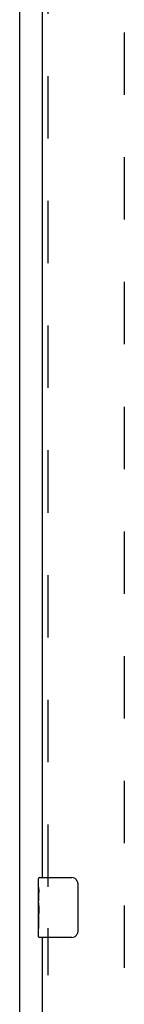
# Model space of a CAD drawing. Header units: inches. Extents: x 0 to 189, y 0 to 122.
# Tile 35 of 51: x 66.88 to 68.63, y 55.97 to 72.37. Entities that reach past the tile are written whole.
import ezdxf

# ---------------------------------------------------------------- set-up
doc = ezdxf.new("R2010")
doc.units = ezdxf.units.IN
doc.header["$LTSCALE"] = 10.388889
doc.header["$MEASUREMENT"] = 0
doc.linetypes.add('HIDDEN', pattern=[0.2, 0.1, -0.1])
doc.layers.get('0').update_dxf_attribs({"linetype": 'CONTINUOUS'})
doc.layers.add('DEFAULT_2', color=8, linetype='HIDDEN')
doc.layers.add('DOOR_ASSEMBLY', color=7, linetype='CONTINUOUS')

msp = doc.modelspace()

# ---------------------------------------------------------------- linework, layer by layer
at = {"color": 3, "linetype": 'Continuous'}
msp.add_line((66.88, 85.723), (66.88, 7.191), dxfattribs=at)
at = {"layer": 'DEFAULT_2', "color": 8, "linetype": 'HIDDEN'}
msp.add_line((68.63, 8.785), (68.63, 84.129), dxfattribs=at)
at = {"layer": 'DOOR_ASSEMBLY', "color": 8, "linetype": 'HIDDEN'}
for p, q in [((67.359, 57.925), (67.359, 79.482)), ((67.359, 35.678), (67.359, 57.235))]:
    msp.add_line(p, q, dxfattribs=at)
at = {"layer": 'DOOR_ASSEMBLY', "color": 3, "linetype": 'Continuous'}
for p, q in [((67.255, 79.327), (67.255, 58.08)), ((67.255, 57.08), (67.255, 35.833))]:
    msp.add_line(p, q, dxfattribs=at)
at = {"layer": 'DOOR_ASSEMBLY', "color": 7, "linetype": 'Continuous'}
for p, q in [((67.195, 57.919), (67.195, 58.065)), ((67.21, 58.08), (67.75, 58.08)), ((67.195, 57.661), (67.195, 57.918)), ((67.85, 57.98), (67.85, 57.18)), ((67.201, 57.863), (67.195, 57.863)), ((67.202, 57.695), (67.202, 57.831)), ((67.195, 57.695), (67.202, 57.695)), ((67.195, 57.095), (67.195, 57.659)), ((67.197, 57.632), (67.195, 57.632)), ((67.195, 57.5), (67.201, 57.5)), ((67.195, 57.464), (67.202, 57.464)), ((67.202, 57.234), (67.202, 57.464)), ((67.195, 57.402), (67.202, 57.402)), ((67.195, 57.234), (67.202, 57.234)), ((67.75, 57.08), (67.21, 57.08))]:
    msp.add_line(p, q, dxfattribs=at)
for points in [[(67.195, 57.919), (67.195, 57.915), (67.196, 57.911), (67.196, 57.905), (67.197, 57.899), (67.198, 57.892), (67.199, 57.885), (67.2, 57.877), (67.2, 57.868)], [(67.843, 58.016), (67.845, 58.01), (67.847, 58.005), (67.848, 57.999), (67.849, 57.992), (67.85, 57.986), (67.85, 57.98)], [(67.2, 57.868), (67.201, 57.859), (67.202, 57.85), (67.202, 57.841), (67.202, 57.831)], [(67.195, 57.661), (67.195, 57.653), (67.196, 57.644), (67.196, 57.634)], [(67.196, 57.634), (67.197, 57.623), (67.198, 57.612), (67.199, 57.6), (67.2, 57.588), (67.201, 57.576), (67.201, 57.563), (67.202, 57.551), (67.202, 57.538), (67.202, 57.525), (67.201, 57.512), (67.201, 57.5), (67.2, 57.487), (67.199, 57.475)], [(67.85, 57.18), (67.85, 57.174), (67.849, 57.167), (67.848, 57.161), (67.847, 57.155), (67.845, 57.149), (67.843, 57.144)]]:
    msp.add_lwpolyline(points, dxfattribs=at)
for centre, radius, start, end in [((67.21, 58.065), 0.015, 90, 180), ((67.75, 57.98), 0.1, 21.1999, 90), ((67.21, 57.095), 0.015, 180, 270), ((67.75, 57.18), 0.1, 270, 338.7946)]:
    msp.add_arc(centre, radius, start, end, dxfattribs=at)
msp.add_ellipse((67.458, 57.496), major_axis=(0.263, 0), ratio=0.432808, start_param=3.141593, end_param=3.321581, dxfattribs=at)

doc.saveas('drawing.dxf')
